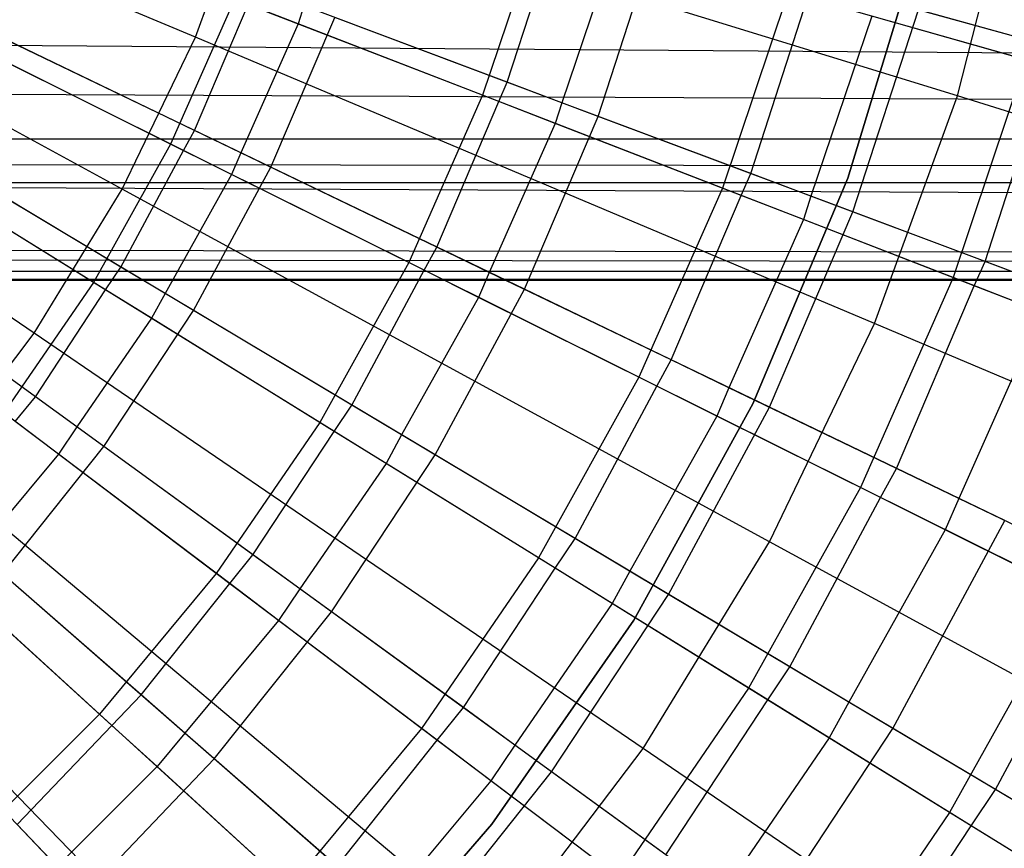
# Model space of a CAD drawing. Extents: x 0.1 to 25.1, y -5.4 to 12.3.
# Tile 70 of 107: x 13.508 to 14.136, y -0.358 to 0.17. Entities that reach past the tile are written whole.
import ezdxf

# ---------------------------------------------------------------- set-up
doc = ezdxf.new("R2010")
doc.units = 0
doc.header["$LTSCALE"] = 2.54
doc.layers.get('0').update_dxf_attribs({"color": 13, "linetype": 'CONTINUOUS'})

# ---------------------------------------------------------------- blocks, each defined once
blk = doc.blocks.new('GRUPUJ_1')
at = {"color": 0}
for p, q in [((13.49473, 5.57882, 18.72709), (13.05697, 5.76335, 18.79448)), ((13.49473, 5.57882, 18.72709), (13.05697, 5.76335, 18.79448)), ((13.44804, 5.48186, 18.72709), (13.03082, 5.70906, 18.79448)), ((13.44804, 5.48186, 18.72709), (13.03082, 5.70906, 18.79448)), ((13.98079, 5.54137, 18.62143), (14.01891, 5.69108, 18.62143)), ((13.98079, 5.54137, 18.62143), (14.01891, 5.69108, 18.62143)), ((13.49473, 5.57882, 18.72709), (13.53154, 5.67995, 18.72709)), ((13.49473, 5.57882, 18.72709), (13.53154, 5.67995, 18.72709)), ((13.98079, 5.54137, 18.62143), (13.53154, 5.67995, 18.72709)), ((13.98079, 5.54137, 18.62143), (13.53154, 5.67995, 18.72709)), ((13.39192, 5.39003, 18.72709), (12.99941, 5.65765, 18.79448)), ((13.39192, 5.39003, 18.72709), (12.99941, 5.65765, 18.79448)), ((13.715, 5.65244, 6.67025), (13.67792, 5.54181, 6.67025)), ((13.715, 5.65244, 6.67025), (13.67792, 5.54181, 6.67025)), ((13.69367, 5.55014, 6.6203), (13.72571, 5.64938, 6.62073)), ((13.69367, 5.55014, 6.6203), (13.72571, 5.64938, 6.62073)), ((13.7517, 5.52837, 6.53938), (13.78877, 5.64246, 6.53938)), ((13.7517, 5.52837, 6.53938), (13.78877, 5.64246, 6.53938)), ((13.76286, 5.63882, 6.63925), (13.72856, 5.53706, 6.63961)), ((13.76286, 5.63882, 6.63925), (13.72856, 5.53706, 6.63961)), ((13.95602, 5.63758, 6.825), (13.91095, 5.489, 6.825)), ((13.91095, 5.489, 7.325), (13.95602, 5.63758, 7.325)), ((13.95602, 5.63758, 6.825), (13.91095, 5.489, 6.825)), ((13.51963, 5.60313, 6.59311), (13.47883, 5.51073, 6.59311)), ((13.51963, 5.60313, 6.59311), (13.47883, 5.51073, 6.59311)), ((13.67792, 5.54181, 6.67025), (13.51963, 5.60313, 6.59311)), ((13.67792, 5.54181, 6.67025), (13.51963, 5.60313, 6.59311)), ((13.87282, 5.60753, 6.75816), (13.83092, 5.48253, 6.75816)), ((13.87282, 5.60753, 6.75816), (13.83092, 5.48253, 6.75816)), ((13.84899, 5.49185, 6.70828), (13.88518, 5.60401, 6.70871)), ((13.84899, 5.49185, 6.70828), (13.88518, 5.60401, 6.70871)), ((14.02454, 5.56437, 6.85643), (13.87282, 5.60753, 6.75816)), ((14.02454, 5.56437, 6.85643), (13.87282, 5.60753, 6.75816)), ((14.0428, 5.57235, 6.80664), (13.92858, 5.60388, 6.73308)), ((14.0428, 5.57235, 6.80664), (13.92858, 5.60388, 6.73308)), ((13.49417, 5.51937, 6.54313), (13.52836, 5.59974, 6.54352)), ((13.49417, 5.51937, 6.54313), (13.52836, 5.59974, 6.54352)), ((13.56029, 5.58738, 6.55722), (13.52836, 5.59974, 6.54352)), ((13.56029, 5.58738, 6.55722), (13.52836, 5.59974, 6.54352)), ((13.56397, 5.59883, 6.55756), (13.56029, 5.58738, 6.55722)), ((13.56397, 5.59883, 6.55756), (13.56029, 5.58738, 6.55722)), ((13.69367, 5.55014, 6.6203), (13.56397, 5.59883, 6.55756)), ((13.69367, 5.55014, 6.6203), (13.56397, 5.59883, 6.55756)), ((13.91408, 5.46742, 6.63295), (13.95596, 5.59632, 6.63295)), ((13.91408, 5.46742, 6.63295), (13.95596, 5.59632, 6.63295)), ((14.11662, 5.55198, 6.73753), (13.95596, 5.59632, 6.63295)), ((14.11662, 5.55198, 6.73753), (13.95596, 5.59632, 6.63295)), ((13.5428, 5.49595, 6.45726), (13.58362, 5.59145, 6.45726)), ((13.5428, 5.49595, 6.45726), (13.58362, 5.59145, 6.45726)), ((13.7517, 5.52837, 6.53938), (13.58362, 5.59145, 6.45726)), ((13.7517, 5.52837, 6.53938), (13.58362, 5.59145, 6.45726)), ((13.92611, 5.59237, 6.7327), (13.88737, 5.47746, 6.73305)), ((13.92611, 5.59237, 6.7327), (13.88737, 5.47746, 6.73305)), ((14.03861, 5.56035, 6.80707), (13.92611, 5.59237, 6.7327)), ((14.03861, 5.56035, 6.80707), (13.92611, 5.59237, 6.7327)), ((13.47883, 5.51073, 6.59311), (13.32241, 5.58862, 6.52714)), ((13.47883, 5.51073, 6.59311), (13.32241, 5.58862, 6.52714)), ((13.49417, 5.51937, 6.54313), (13.36055, 5.58372, 6.48733)), ((13.49417, 5.51937, 6.54313), (13.36055, 5.58372, 6.48733)), ((13.56029, 5.58738, 6.55722), (13.52381, 5.5051, 6.55754)), ((13.56029, 5.58738, 6.55722), (13.52381, 5.5051, 6.55754)), ((13.6882, 5.53782, 6.6207), (13.56029, 5.58738, 6.55722)), ((13.6882, 5.53782, 6.6207), (13.56029, 5.58738, 6.55722)), ((12.89195, 5.57742, 5.39194), (25, 5.48633, 5.26206)), ((12.89195, 5.57742, 5.39194), (25, 5.48633, 5.26206)), ((13.44804, 5.48186, 18.72709), (13.49473, 5.57882, 18.72709)), ((13.44804, 5.48186, 18.72709), (13.49473, 5.57882, 18.72709)), ((13.92795, 5.3962, 18.62143), (13.49473, 5.57882, 18.72709)), ((13.92795, 5.3962, 18.62143), (13.49473, 5.57882, 18.72709)), ((13.48713, 5.5066, 6.5435), (13.35556, 5.57212, 6.48702)), ((13.48713, 5.5066, 6.5435), (13.35556, 5.57212, 6.48702)), ((13.5428, 5.49595, 6.45726), (13.37625, 5.57616, 6.38702)), ((13.5428, 5.49595, 6.45726), (13.37625, 5.57616, 6.38702)), ((14.02454, 5.56437, 6.85643), (13.97801, 5.42555, 6.85643)), ((14.02454, 5.56437, 6.85643), (13.97801, 5.42555, 6.85643)), ((13.99842, 5.43577, 6.80664), (14.03861, 5.56035, 6.80707)), ((13.99842, 5.43577, 6.80664), (14.03861, 5.56035, 6.80707)), ((13.6882, 5.53782, 6.6207), (13.69367, 5.55014, 6.6203)), ((13.6882, 5.53782, 6.6207), (13.69367, 5.55014, 6.6203)), ((13.72856, 5.53706, 6.63961), (13.69367, 5.55014, 6.6203)), ((13.72856, 5.53706, 6.63961), (13.69367, 5.55014, 6.6203)), ((25, 5.48633, 5.26206), (12.85374, 5.54483, 5.35374)), ((25, 5.48633, 5.26206), (12.85374, 5.54483, 5.35374)), ((13.67792, 5.54181, 6.67025), (13.63079, 5.43507, 6.67025)), ((13.67792, 5.54181, 6.67025), (13.63079, 5.43507, 6.67025)), ((13.83092, 5.48253, 6.75816), (13.67792, 5.54181, 6.67025)), ((13.83092, 5.48253, 6.75816), (13.67792, 5.54181, 6.67025)), ((13.92795, 5.3962, 18.62143), (13.98079, 5.54137, 18.62143)), ((13.92795, 5.3962, 18.62143), (13.98079, 5.54137, 18.62143)), ((14.42232, 5.40518, 18.47771), (13.98079, 5.54137, 18.62143)), ((14.42232, 5.40518, 18.47771), (13.98079, 5.54137, 18.62143)), ((13.64871, 5.44495, 6.6203), (13.6882, 5.53782, 6.6207)), ((13.64871, 5.44495, 6.6203), (13.6882, 5.53782, 6.6207)), ((13.72432, 5.52383, 6.63925), (13.6882, 5.53782, 6.6207)), ((13.72432, 5.52383, 6.63925), (13.6882, 5.53782, 6.6207)), ((13.72856, 5.53706, 6.63961), (13.72432, 5.52383, 6.63925)), ((13.72856, 5.53706, 6.63961), (13.72432, 5.52383, 6.63925)), ((13.84899, 5.49185, 6.70828), (13.72856, 5.53706, 6.63961)), ((13.84899, 5.49185, 6.70828), (13.72856, 5.53706, 6.63961)), ((13.70455, 5.41806, 6.53938), (13.7517, 5.52837, 6.53938)), ((13.70455, 5.41806, 6.53938), (13.7517, 5.52837, 6.53938)), ((13.91408, 5.46742, 6.63295), (13.7517, 5.52837, 6.53938)), ((13.91408, 5.46742, 6.63295), (13.7517, 5.52837, 6.53938)), ((13.72432, 5.52383, 6.63925), (13.68218, 5.42883, 6.63958)), ((13.72432, 5.52383, 6.63925), (13.68218, 5.42883, 6.63958)), ((13.8428, 5.47793, 6.70868), (13.72432, 5.52383, 6.63925)), ((13.8428, 5.47793, 6.70868), (13.72432, 5.52383, 6.63925)), ((13.42969, 5.4225, 6.59311), (13.28112, 5.51449, 6.52714)), ((13.42969, 5.4225, 6.59311), (13.28112, 5.51449, 6.52714)), ((13.48713, 5.5066, 6.5435), (13.49417, 5.51937, 6.54313)), ((13.48713, 5.5066, 6.5435), (13.49417, 5.51937, 6.54313)), ((13.52381, 5.5051, 6.55754), (13.49417, 5.51937, 6.54313)), ((13.52381, 5.5051, 6.55754), (13.49417, 5.51937, 6.54313)), ((25, 5.5138, 4.69008), (0, 5.5138, 4.69008)), ((25, 5.5138, 4.69008), (0, 5.5138, 4.69008)), ((13.44725, 5.43218, 6.54313), (13.31988, 5.50829, 6.48731)), ((13.44725, 5.43218, 6.54313), (13.31988, 5.50829, 6.48731)), ((13.47883, 5.51073, 6.59311), (13.42969, 5.4225, 6.59311)), ((13.47883, 5.51073, 6.59311), (13.42969, 5.4225, 6.59311)), ((13.63079, 5.43507, 6.67025), (13.47883, 5.51073, 6.59311)), ((13.63079, 5.43507, 6.67025), (13.47883, 5.51073, 6.59311)), ((13.44725, 5.43218, 6.54313), (13.48713, 5.5066, 6.5435)), ((13.44725, 5.43218, 6.54313), (13.48713, 5.5066, 6.5435)), ((13.51787, 5.4913, 6.55722), (13.48713, 5.5066, 6.5435)), ((13.51787, 5.4913, 6.55722), (13.48713, 5.5066, 6.5435)), ((13.52381, 5.5051, 6.55754), (13.51787, 5.4913, 6.55722)), ((13.52381, 5.5051, 6.55754), (13.51787, 5.4913, 6.55722)), ((13.64871, 5.44495, 6.6203), (13.52381, 5.5051, 6.55754)), ((13.64871, 5.44495, 6.6203), (13.52381, 5.5051, 6.55754)), ((12.78406, 5.4982, 5.28406), (25, 5.48633, 5.26206)), ((12.78406, 5.4982, 5.28406), (25, 5.48633, 5.26206)), ((13.49359, 5.4045, 6.45726), (13.33489, 5.49931, 6.38702)), ((13.49359, 5.4045, 6.45726), (13.33489, 5.49931, 6.38702)), ((13.49359, 5.4045, 6.45726), (13.5428, 5.49595, 6.45726)), ((13.49359, 5.4045, 6.45726), (13.5428, 5.49595, 6.45726)), ((13.70455, 5.41806, 6.53938), (13.5428, 5.49595, 6.45726)), ((13.70455, 5.41806, 6.53938), (13.5428, 5.49595, 6.45726)), ((13.4375, 5.41766, 6.54349), (13.3126, 5.495, 6.48702)), ((13.4375, 5.41766, 6.54349), (13.3126, 5.495, 6.48702)), ((13.51787, 5.4913, 6.55722), (13.47542, 5.41536, 6.55753)), ((13.51787, 5.4913, 6.55722), (13.47542, 5.41536, 6.55753)), ((13.64057, 5.43019, 6.62068), (13.51787, 5.4913, 6.55722)), ((13.64057, 5.43019, 6.62068), (13.51787, 5.4913, 6.55722)), ((13.8428, 5.47793, 6.70868), (13.84899, 5.49185, 6.70828)), ((13.8428, 5.47793, 6.70868), (13.84899, 5.49185, 6.70828)), ((13.88737, 5.47746, 6.73305), (13.84899, 5.49185, 6.70828)), ((13.88737, 5.47746, 6.73305), (13.84899, 5.49185, 6.70828)), ((13.91095, 5.489, 6.825), (13.85029, 5.3449, 6.825)), ((13.85029, 5.3449, 7.325), (13.91095, 5.489, 7.325)), ((13.91095, 5.489, 6.825), (13.85029, 5.3449, 6.825)), ((13.91095, 5.489, 7.325), (13.91095, 5.489, 6.825)), ((13.91095, 5.489, 7.325), (13.91095, 5.489, 6.825)), ((12.7618, 5.48619, 5.26178), (25, 5.48633, 5.26206)), ((12.7618, 5.48619, 5.26178), (25, 5.48633, 5.26206)), ((12.7618, 5.48619, 5.26178), (25, 5.42382, 5.02799)), ((12.7618, 5.48619, 5.26178), (25, 5.42382, 5.02799)), ((13.83092, 5.48253, 6.75816), (13.77767, 5.36193, 6.75816)), ((13.83092, 5.48253, 6.75816), (13.77767, 5.36193, 6.75816)), ((13.97801, 5.42555, 6.85643), (13.83092, 5.48253, 6.75816)), ((13.97801, 5.42555, 6.85643), (13.83092, 5.48253, 6.75816)), ((13.39192, 5.39003, 18.72709), (13.44804, 5.48186, 18.72709)), ((13.39192, 5.39003, 18.72709), (13.44804, 5.48186, 18.72709)), ((13.86092, 5.25702, 18.62143), (13.44804, 5.48186, 18.72709)), ((13.86092, 5.25702, 18.62143), (13.44804, 5.48186, 18.72709)), ((13.79818, 5.37297, 6.70828), (13.8428, 5.47793, 6.70868)), ((13.79818, 5.37297, 6.70828), (13.8428, 5.47793, 6.70868)), ((13.88259, 5.46252, 6.7327), (13.8428, 5.47793, 6.70868)), ((13.88259, 5.46252, 6.7327), (13.8428, 5.47793, 6.70868)), ((13.88737, 5.47746, 6.73305), (13.88259, 5.46252, 6.7327)), ((13.88737, 5.47746, 6.73305), (13.88259, 5.46252, 6.7327)), ((13.99842, 5.43577, 6.80664), (13.88737, 5.47746, 6.73305)), ((13.99842, 5.43577, 6.80664), (13.88737, 5.47746, 6.73305)), ((13.86082, 5.3428, 6.63295), (13.91408, 5.46742, 6.63295)), ((13.86082, 5.3428, 6.63295), (13.91408, 5.46742, 6.63295)), ((14.07012, 5.40886, 6.73753), (13.91408, 5.46742, 6.63295)), ((14.07012, 5.40886, 6.73753), (13.91408, 5.46742, 6.63295)), ((13.88259, 5.46252, 6.7327), (13.835, 5.35524, 6.73302)), ((13.88259, 5.46252, 6.7327), (13.835, 5.35524, 6.73302)), ((13.99153, 5.4203, 6.80703), (13.88259, 5.46252, 6.7327)), ((13.99153, 5.4203, 6.80703), (13.88259, 5.46252, 6.7327)), ((13.64057, 5.43019, 6.62068), (13.64871, 5.44495, 6.6203)), ((13.64057, 5.43019, 6.62068), (13.64871, 5.44495, 6.6203)), ((13.68218, 5.42883, 6.63958), (13.64871, 5.44495, 6.6203)), ((13.68218, 5.42883, 6.63958), (13.64871, 5.44495, 6.6203)), ((12.65414, 5.44418, 5.15414), (25, 5.42382, 5.02799)), ((12.65414, 5.44418, 5.15414), (25, 5.42382, 5.02799)), ((25, 5.42382, 5.02799), (12.62706, 5.43735, 5.12707)), ((25, 5.42382, 5.02799), (12.62706, 5.43735, 5.12707)), ((13.3927, 5.34955, 6.54313), (13.27261, 5.4368, 6.4873)), ((13.3927, 5.34955, 6.54313), (13.27261, 5.4368, 6.4873)), ((13.63079, 5.43507, 6.67025), (13.57402, 5.33313, 6.67025)), ((13.63079, 5.43507, 6.67025), (13.57402, 5.33313, 6.67025)), ((13.77767, 5.36193, 6.75816), (13.63079, 5.43507, 6.67025)), ((13.77767, 5.36193, 6.75816), (13.63079, 5.43507, 6.67025)), ((13.99153, 5.4203, 6.80703), (13.99842, 5.43577, 6.80664)), ((13.99153, 5.4203, 6.80703), (13.99842, 5.43577, 6.80664)), ((14.03974, 5.42027, 6.83742), (13.99842, 5.43577, 6.80664)), ((14.03974, 5.42027, 6.83742), (13.99842, 5.43577, 6.80664)), ((25, 5.42949, 4.91473), (0, 5.42949, 4.91473)), ((25, 5.42949, 4.91473), (0, 5.42949, 4.91473)), ((12.5, 5.42314, 5), (25, 5.42949, 4.91473)), ((12.5, 5.42314, 5), (25, 5.42949, 4.91473)), ((25, 5.42949, 4.91473), (12.52837, 5.42384, 5.02838)), ((25, 5.42949, 4.91473), (12.52837, 5.42384, 5.02838)), ((13.43637, 5.31782, 6.45726), (13.28682, 5.42648, 6.38702)), ((13.43637, 5.31782, 6.45726), (13.28682, 5.42648, 6.38702)), ((13.4375, 5.41766, 6.54349), (13.44725, 5.43218, 6.54313)), ((13.4375, 5.41766, 6.54349), (13.44725, 5.43218, 6.54313)), ((13.47542, 5.41536, 6.55753), (13.44725, 5.43218, 6.54313)), ((13.47542, 5.41536, 6.55753), (13.44725, 5.43218, 6.54313)), ((13.5945, 5.3442, 6.6203), (13.64057, 5.43019, 6.62068)), ((13.5945, 5.3442, 6.6203), (13.64057, 5.43019, 6.62068)), ((13.67533, 5.41289, 6.63925), (13.64057, 5.43019, 6.62068)), ((13.67533, 5.41289, 6.63925), (13.64057, 5.43019, 6.62068)), ((13.68218, 5.42883, 6.63958), (13.67533, 5.41289, 6.63925)), ((13.68218, 5.42883, 6.63958), (13.67533, 5.41289, 6.63925)), ((13.79818, 5.37297, 6.70828), (13.68218, 5.42883, 6.63958)), ((13.79818, 5.37297, 6.70828), (13.68218, 5.42883, 6.63958)), ((25, 5.42382, 5.02799), (12.52837, 5.42384, 5.02838)), ((25, 5.42382, 5.02799), (12.52837, 5.42384, 5.02838)), ((13.42969, 5.4225, 6.59311), (13.37261, 5.33917, 6.59311)), ((13.42969, 5.4225, 6.59311), (13.37261, 5.33917, 6.59311)), ((13.57402, 5.33313, 6.67025), (13.42969, 5.4225, 6.59311)), ((13.57402, 5.33313, 6.67025), (13.42969, 5.4225, 6.59311)), ((13.97801, 5.42555, 6.85643), (13.91887, 5.29162, 6.85643)), ((13.97801, 5.42555, 6.85643), (13.91887, 5.29162, 6.85643)), ((13.94198, 5.30372, 6.80664), (13.99153, 5.4203, 6.80703)), ((13.94198, 5.30372, 6.80664), (13.99153, 5.4203, 6.80703)), ((14.11859, 5.37109, 6.96458), (13.97801, 5.42555, 6.85643)), ((14.11859, 5.37109, 6.96458), (13.97801, 5.42555, 6.85643)), ((14.03443, 5.40369, 6.83708), (13.99153, 5.4203, 6.80703)), ((14.03443, 5.40369, 6.83708), (13.99153, 5.4203, 6.80703)), ((13.3927, 5.34955, 6.54313), (13.4375, 5.41766, 6.54349)), ((13.3927, 5.34955, 6.54313), (13.4375, 5.41766, 6.54349)), ((13.46676, 5.39954, 6.55722), (13.4375, 5.41766, 6.54349)), ((13.46676, 5.39954, 6.55722), (13.4375, 5.41766, 6.54349)), ((13.47542, 5.41536, 6.55753), (13.46676, 5.39954, 6.55722)), ((13.47542, 5.41536, 6.55753), (13.46676, 5.39954, 6.55722)), ((13.5945, 5.3442, 6.6203), (13.47542, 5.41536, 6.55753)), ((13.5945, 5.3442, 6.6203), (13.47542, 5.41536, 6.55753)), ((13.6477, 5.31242, 6.53938), (13.70455, 5.41806, 6.53938)), ((13.6477, 5.31242, 6.53938), (13.70455, 5.41806, 6.53938)), ((13.86082, 5.3428, 6.63295), (13.70455, 5.41806, 6.53938)), ((13.86082, 5.3428, 6.63295), (13.70455, 5.41806, 6.53938)), ((13.67533, 5.41289, 6.63925), (13.62631, 5.3252, 6.63956)), ((13.67533, 5.41289, 6.63925), (13.62631, 5.3252, 6.63956)), ((13.78897, 5.3563, 6.70865), (13.67533, 5.41289, 6.63925)), ((13.78897, 5.3563, 6.70865), (13.67533, 5.41289, 6.63925)), ((13.43637, 5.31782, 6.45726), (13.49359, 5.4045, 6.45726)), ((13.43637, 5.31782, 6.45726), (13.49359, 5.4045, 6.45726)), ((13.6477, 5.31242, 6.53938), (13.49359, 5.4045, 6.45726)), ((13.6477, 5.31242, 6.53938), (13.49359, 5.4045, 6.45726)), ((14.03443, 5.40369, 6.83708), (13.98163, 5.28463, 6.83739)), ((14.03443, 5.40369, 6.83708), (13.98163, 5.28463, 6.83739)), ((13.46676, 5.39954, 6.55722), (13.41918, 5.33031, 6.55751)), ((13.46676, 5.39954, 6.55722), (13.41918, 5.33031, 6.55751)), ((13.58322, 5.32743, 6.62066), (13.46676, 5.39954, 6.55722)), ((13.58322, 5.32743, 6.62066), (13.46676, 5.39954, 6.55722)), ((13.86092, 5.25702, 18.62143), (13.92795, 5.3962, 18.62143)), ((13.86092, 5.25702, 18.62143), (13.92795, 5.3962, 18.62143)), ((14.35373, 5.21672, 18.47771), (13.92795, 5.3962, 18.62143)), ((14.35373, 5.21672, 18.47771), (13.92795, 5.3962, 18.62143)), ((13.32694, 5.30425, 18.72709), (13.39192, 5.39003, 18.72709)), ((13.32694, 5.30425, 18.72709), (13.39192, 5.39003, 18.72709)), ((13.78037, 5.12519, 18.62143), (13.39192, 5.39003, 18.72709)), ((13.78037, 5.12519, 18.62143), (13.39192, 5.39003, 18.72709)), ((13.78897, 5.3563, 6.70865), (13.79818, 5.37297, 6.70828)), ((13.78897, 5.3563, 6.70865), (13.79818, 5.37297, 6.70828)), ((13.835, 5.35524, 6.73302), (13.79818, 5.37297, 6.70828)), ((13.835, 5.35524, 6.73302), (13.79818, 5.37297, 6.70828)), ((13.77767, 5.36193, 6.75816), (13.71352, 5.24676, 6.75816)), ((13.77767, 5.36193, 6.75816), (13.71352, 5.24676, 6.75816)), ((13.91887, 5.29162, 6.85643), (13.77767, 5.36193, 6.75816)), ((13.91887, 5.29162, 6.85643), (13.77767, 5.36193, 6.75816)), ((13.73691, 5.25912, 6.70828), (13.78897, 5.3563, 6.70865)), ((13.73691, 5.25912, 6.70828), (13.78897, 5.3563, 6.70865)), ((13.82727, 5.33723, 6.7327), (13.78897, 5.3563, 6.70865)), ((13.82727, 5.33723, 6.7327), (13.78897, 5.3563, 6.70865)), ((13.835, 5.35524, 6.73302), (13.82727, 5.33723, 6.7327)), ((13.835, 5.35524, 6.73302), (13.82727, 5.33723, 6.7327)), ((13.94198, 5.30372, 6.80664), (13.835, 5.35524, 6.73302)), ((13.94198, 5.30372, 6.80664), (13.835, 5.35524, 6.73302)), ((13.37988, 5.33368, 6.54347), (13.3927, 5.34955, 6.54313)), ((13.37988, 5.33368, 6.54347), (13.3927, 5.34955, 6.54313)), ((13.41918, 5.33031, 6.55751), (13.3927, 5.34955, 6.54313)), ((13.41918, 5.33031, 6.55751), (13.3927, 5.34955, 6.54313)), ((13.85029, 5.3449, 6.825), (13.77438, 5.20697, 6.825)), ((13.77438, 5.20697, 7.325), (13.85029, 5.3449, 7.325)), ((13.85029, 5.3449, 6.825), (13.77438, 5.20697, 6.825)), ((13.85029, 5.3449, 7.325), (13.85029, 5.3449, 6.825)), ((13.85029, 5.3449, 7.325), (13.85029, 5.3449, 6.825)), ((13.50808, 5.23687, 6.67025), (13.37261, 5.33917, 6.59311)), ((13.50808, 5.23687, 6.67025), (13.37261, 5.33917, 6.59311)), ((13.58322, 5.32743, 6.62066), (13.5945, 5.3442, 6.6203)), ((13.58322, 5.32743, 6.62066), (13.5945, 5.3442, 6.6203)), ((13.62631, 5.3252, 6.63956), (13.5945, 5.3442, 6.6203)), ((13.62631, 5.3252, 6.63956), (13.5945, 5.3442, 6.6203)), ((13.7966, 5.22346, 6.63295), (13.86082, 5.3428, 6.63295)), ((13.7966, 5.22346, 6.63295), (13.86082, 5.3428, 6.63295)), ((14.01097, 5.27049, 6.73753), (13.86082, 5.3428, 6.63295)), ((14.01097, 5.27049, 6.73753), (13.86082, 5.3428, 6.63295)), ((13.40741, 5.31289, 6.55722), (13.37988, 5.33368, 6.54347)), ((13.40741, 5.31289, 6.55722), (13.37988, 5.33368, 6.54347)), ((13.57402, 5.33313, 6.67025), (13.50808, 5.23687, 6.67025)), ((13.57402, 5.33313, 6.67025), (13.50808, 5.23687, 6.67025)), ((13.71352, 5.24676, 6.75816), (13.57402, 5.33313, 6.67025)), ((13.71352, 5.24676, 6.75816), (13.57402, 5.33313, 6.67025)), ((13.82727, 5.33723, 6.7327), (13.77191, 5.23821, 6.73299)), ((13.82727, 5.33723, 6.7327), (13.77191, 5.23821, 6.73299)), ((13.93175, 5.2852, 6.807), (13.82727, 5.33723, 6.7327)), ((13.93175, 5.2852, 6.807), (13.82727, 5.33723, 6.7327)), ((13.41918, 5.33031, 6.55751), (13.40741, 5.31289, 6.55722)), ((13.41918, 5.33031, 6.55751), (13.40741, 5.31289, 6.55722)), ((13.53147, 5.24873, 6.6203), (13.41918, 5.33031, 6.55751)), ((13.53147, 5.24873, 6.6203), (13.41918, 5.33031, 6.55751)), ((13.53147, 5.24873, 6.6203), (13.58322, 5.32743, 6.62066)), ((13.53147, 5.24873, 6.6203), (13.58322, 5.32743, 6.62066)), ((13.61632, 5.30694, 6.63925), (13.58322, 5.32743, 6.62066)), ((13.61632, 5.30694, 6.63925), (13.58322, 5.32743, 6.62066)), ((13.62631, 5.3252, 6.63956), (13.61632, 5.30694, 6.63925)), ((13.62631, 5.3252, 6.63956), (13.61632, 5.30694, 6.63925)), ((13.73691, 5.25912, 6.70828), (13.62631, 5.3252, 6.63956)), ((13.73691, 5.25912, 6.70828), (13.62631, 5.3252, 6.63956)), ((13.37162, 5.23663, 6.45726), (13.43637, 5.31782, 6.45726)), ((13.37162, 5.23663, 6.45726), (13.43637, 5.31782, 6.45726)), ((13.58161, 5.2123, 6.53938), (13.43637, 5.31782, 6.45726)), ((13.58161, 5.2123, 6.53938), (13.43637, 5.31782, 6.45726)), ((13.40741, 5.31289, 6.55722), (13.35557, 5.25065, 6.55749)), ((13.40741, 5.31289, 6.55722), (13.35557, 5.25065, 6.55749)), ((13.51665, 5.23039, 6.62064), (13.40741, 5.31289, 6.55722)), ((13.51665, 5.23039, 6.62064), (13.40741, 5.31289, 6.55722)), ((13.61632, 5.30694, 6.63925), (13.56138, 5.227, 6.63954)), ((13.61632, 5.30694, 6.63925), (13.56138, 5.227, 6.63954)), ((13.58161, 5.2123, 6.53938), (13.6477, 5.31242, 6.53938)), ((13.58161, 5.2123, 6.53938), (13.6477, 5.31242, 6.53938)), ((13.72417, 5.24016, 6.70863), (13.61632, 5.30694, 6.63925)), ((13.72417, 5.24016, 6.70863), (13.61632, 5.30694, 6.63925)), ((13.7966, 5.22346, 6.63295), (13.6477, 5.31242, 6.53938)), ((13.7966, 5.22346, 6.63295), (13.6477, 5.31242, 6.53938)), ((13.68709, 5.00205, 18.62143), (13.32694, 5.30425, 18.72709)), ((13.68709, 5.00205, 18.62143), (13.32694, 5.30425, 18.72709)), ((13.93175, 5.2852, 6.807), (13.94198, 5.30372, 6.80664)), ((13.93175, 5.2852, 6.807), (13.94198, 5.30372, 6.80664)), ((13.98163, 5.28463, 6.83739), (13.94198, 5.30372, 6.80664)), ((13.98163, 5.28463, 6.83739), (13.94198, 5.30372, 6.80664)), ((13.91887, 5.29162, 6.85643), (13.84763, 5.16372, 6.85643)), ((13.91887, 5.29162, 6.85643), (13.84763, 5.16372, 6.85643)), ((14.05383, 5.22442, 6.96458), (13.91887, 5.29162, 6.85643)), ((14.05383, 5.22442, 6.96458), (13.91887, 5.29162, 6.85643)), ((13.87392, 5.17726, 6.80664), (13.93175, 5.2852, 6.807)), ((13.87392, 5.17726, 6.80664), (13.93175, 5.2852, 6.807)), ((13.97304, 5.26465, 6.83708), (13.93175, 5.2852, 6.807)), ((13.97304, 5.26465, 6.83708), (13.93175, 5.2852, 6.807)), ((13.98163, 5.28463, 6.83739), (13.97304, 5.26465, 6.83708)), ((13.98163, 5.28463, 6.83739), (13.97304, 5.26465, 6.83708)), ((14.07953, 5.23747, 6.91492), (13.98163, 5.28463, 6.83739)), ((14.07953, 5.23747, 6.91492), (13.98163, 5.28463, 6.83739)), ((13.93967, 5.13798, 6.73753), (14.01097, 5.27049, 6.73753)), ((13.93967, 5.13798, 6.73753), (14.01097, 5.27049, 6.73753)), ((13.97304, 5.26465, 6.83708), (13.9116, 5.15475, 6.83735)), ((13.97304, 5.26465, 6.83708), (13.9116, 5.15475, 6.83735)), ((14.06833, 5.21719, 6.91526), (13.97304, 5.26465, 6.83708)), ((14.06833, 5.21719, 6.91526), (13.97304, 5.26465, 6.83708)), ((13.43354, 5.14711, 6.67025), (13.30808, 5.26147, 6.59311)), ((13.43354, 5.14711, 6.67025), (13.30808, 5.26147, 6.59311)), ((13.72417, 5.24016, 6.70863), (13.73691, 5.25912, 6.70828)), ((13.72417, 5.24016, 6.70863), (13.73691, 5.25912, 6.70828)), ((13.77191, 5.23821, 6.73299), (13.73691, 5.25912, 6.70828)), ((13.77191, 5.23821, 6.73299), (13.73691, 5.25912, 6.70828)), ((13.78037, 5.12519, 18.62143), (13.86092, 5.25702, 18.62143)), ((13.78037, 5.12519, 18.62143), (13.86092, 5.25702, 18.62143)), ((14.26672, 5.03603, 18.47771), (13.86092, 5.25702, 18.62143)), ((14.26672, 5.03603, 18.47771), (13.86092, 5.25702, 18.62143)), ((13.46014, 5.15928, 6.6203), (13.35557, 5.25065, 6.55749)), ((13.46014, 5.15928, 6.6203), (13.35557, 5.25065, 6.55749)), ((13.51665, 5.23039, 6.62064), (13.53147, 5.24873, 6.6203)), ((13.51665, 5.23039, 6.62064), (13.53147, 5.24873, 6.6203)), ((13.56138, 5.227, 6.63954), (13.53147, 5.24873, 6.6203)), ((13.56138, 5.227, 6.63954), (13.53147, 5.24873, 6.6203)), ((13.71352, 5.24676, 6.75816), (13.63902, 5.13799, 6.75816)), ((13.71352, 5.24676, 6.75816), (13.63902, 5.13799, 6.75816)), ((13.84763, 5.16372, 6.85643), (13.71352, 5.24676, 6.75816)), ((13.84763, 5.16372, 6.85643), (13.71352, 5.24676, 6.75816)), ((13.66569, 5.15121, 6.70828), (13.72417, 5.24016, 6.70863)), ((13.66569, 5.15121, 6.70828), (13.72417, 5.24016, 6.70863)), ((13.76063, 5.21759, 6.7327), (13.72417, 5.24016, 6.70863)), ((13.76063, 5.21759, 6.7327), (13.72417, 5.24016, 6.70863)), ((13.77191, 5.23821, 6.73299), (13.76063, 5.21759, 6.7327)), ((13.77191, 5.23821, 6.73299), (13.76063, 5.21759, 6.7327)), ((13.87392, 5.17726, 6.80664), (13.77191, 5.23821, 6.73299)), ((13.87392, 5.17726, 6.80664), (13.77191, 5.23821, 6.73299)), ((13.44142, 5.13992, 6.62063), (13.34031, 5.23209, 6.55722)), ((13.44142, 5.13992, 6.62063), (13.34031, 5.23209, 6.55722)), ((13.50682, 5.11851, 6.53938), (13.37162, 5.23663, 6.45726)), ((13.50682, 5.11851, 6.53938), (13.37162, 5.23663, 6.45726)), ((13.50808, 5.23687, 6.67025), (13.43354, 5.14711, 6.67025)), ((13.50808, 5.23687, 6.67025), (13.43354, 5.14711, 6.67025)), ((13.63902, 5.13799, 6.75816), (13.50808, 5.23687, 6.67025)), ((13.63902, 5.13799, 6.75816), (13.50808, 5.23687, 6.67025)), ((13.58201, 4.8888, 18.62143), (13.25375, 5.22536, 18.72709)), ((13.58201, 4.8888, 18.62143), (13.25375, 5.22536, 18.72709)), ((13.46014, 5.15928, 6.6203), (13.51665, 5.23039, 6.62064)), ((13.46014, 5.15928, 6.6203), (13.51665, 5.23039, 6.62064)), ((13.54778, 5.20689, 6.63925), (13.51665, 5.23039, 6.62064)), ((13.54778, 5.20689, 6.63925), (13.51665, 5.23039, 6.62064)), ((13.56138, 5.227, 6.63954), (13.54778, 5.20689, 6.63925)), ((13.56138, 5.227, 6.63954), (13.54778, 5.20689, 6.63925)), ((13.66569, 5.15121, 6.70828), (13.56138, 5.227, 6.63954)), ((13.66569, 5.15121, 6.70828), (13.56138, 5.227, 6.63954)), ((13.72193, 5.11035, 6.63295), (13.7966, 5.22346, 6.63295)), ((13.72193, 5.11035, 6.63295), (13.7966, 5.22346, 6.63295)), ((13.93967, 5.13798, 6.73753), (13.7966, 5.22346, 6.63295)), ((13.93967, 5.13798, 6.73753), (13.7966, 5.22346, 6.63295)), ((14.05383, 5.22442, 6.96458), (13.97581, 5.08435, 6.96458)), ((14.05383, 5.22442, 6.96458), (13.97581, 5.08435, 6.96458)), ((13.76063, 5.21759, 6.7327), (13.69859, 5.12731, 6.73297)), ((13.76063, 5.21759, 6.7327), (13.69859, 5.12731, 6.73297)), ((13.85976, 5.1562, 6.80697), (13.76063, 5.21759, 6.7327)), ((13.85976, 5.1562, 6.80697), (13.76063, 5.21759, 6.7327)), ((14.00499, 5.09895, 6.91492), (14.06833, 5.21719, 6.91526)), ((14.00499, 5.09895, 6.91492), (14.06833, 5.21719, 6.91526)), ((13.54778, 5.20689, 6.63925), (13.48792, 5.13502, 6.63952)), ((13.54778, 5.20689, 6.63925), (13.48792, 5.13502, 6.63952)), ((13.50682, 5.11851, 6.53938), (13.58161, 5.2123, 6.53938)), ((13.50682, 5.11851, 6.53938), (13.58161, 5.2123, 6.53938)), ((13.64893, 5.1305, 6.70861), (13.54778, 5.20689, 6.63925)), ((13.64893, 5.1305, 6.70861), (13.54778, 5.20689, 6.63925)), ((13.72193, 5.11035, 6.63295), (13.58161, 5.2123, 6.53938)), ((13.72193, 5.11035, 6.63295), (13.58161, 5.2123, 6.53938)), ((13.77438, 5.20697, 6.825), (13.68376, 5.07689, 6.825)), ((13.68376, 5.07689, 7.325), (13.77438, 5.20697, 7.325)), ((13.77438, 5.20697, 6.825), (13.68376, 5.07689, 6.825)), ((13.77438, 5.20697, 7.325), (13.77438, 5.20697, 6.825)), ((13.77438, 5.20697, 7.325), (13.77438, 5.20697, 6.825)), ((13.85976, 5.1562, 6.80697), (13.87392, 5.17726, 6.80664)), ((13.85976, 5.1562, 6.80697), (13.87392, 5.17726, 6.80664)), ((13.9116, 5.15475, 6.83735), (13.87392, 5.17726, 6.80664)), ((13.9116, 5.15475, 6.83735), (13.87392, 5.17726, 6.80664)), ((13.84763, 5.16372, 6.85643), (13.76489, 5.04293, 6.85643)), ((13.84763, 5.16372, 6.85643), (13.76489, 5.04293, 6.85643)), ((13.97581, 5.08435, 6.96458), (13.84763, 5.16372, 6.85643)), ((13.97581, 5.08435, 6.96458), (13.84763, 5.16372, 6.85643)), ((13.42391, 5.0318, 6.53938), (13.29985, 5.16156, 6.45726)), ((13.42391, 5.0318, 6.53938), (13.29985, 5.16156, 6.45726)), ((13.44142, 5.13992, 6.62063), (13.46014, 5.15928, 6.6203)), ((13.44142, 5.13992, 6.62063), (13.46014, 5.15928, 6.6203)), ((13.48792, 5.13502, 6.63952), (13.46014, 5.15928, 6.6203)), ((13.48792, 5.13502, 6.63952), (13.46014, 5.15928, 6.6203)), ((13.79481, 5.0574, 6.80664), (13.85976, 5.1562, 6.80697)), ((13.79481, 5.0574, 6.80664), (13.85976, 5.1562, 6.80697)), ((13.89908, 5.13186, 6.83708), (13.85976, 5.1562, 6.80697)), ((13.89908, 5.13186, 6.83708), (13.85976, 5.1562, 6.80697)), ((13.64893, 5.1305, 6.70861), (13.66569, 5.15121, 6.70828)), ((13.64893, 5.1305, 6.70861), (13.66569, 5.15121, 6.70828)), ((13.69859, 5.12731, 6.73297), (13.66569, 5.15121, 6.70828)), ((13.69859, 5.12731, 6.73297), (13.66569, 5.15121, 6.70828)), ((13.9116, 5.15475, 6.83735), (13.89908, 5.13186, 6.83708)), ((13.9116, 5.15475, 6.83735), (13.89908, 5.13186, 6.83708)), ((14.00499, 5.09895, 6.91492), (13.9116, 5.15475, 6.83735)), ((14.00499, 5.09895, 6.91492), (13.9116, 5.15475, 6.83735)), ((13.43354, 5.14711, 6.67025), (13.35103, 5.0646, 6.67025)), ((13.43354, 5.14711, 6.67025), (13.35103, 5.0646, 6.67025)), ((13.55479, 5.03657, 6.75816), (13.43354, 5.14711, 6.67025)), ((13.55479, 5.03657, 6.75816), (13.43354, 5.14711, 6.67025)), ((13.38108, 5.07659, 6.6203), (13.44142, 5.13992, 6.62063)), ((13.38108, 5.07659, 6.6203), (13.44142, 5.13992, 6.62063)), ((13.47031, 5.11359, 6.63925), (13.44142, 5.13992, 6.62063)), ((13.47031, 5.11359, 6.63925), (13.44142, 5.13992, 6.62063)), ((13.63902, 5.13799, 6.75816), (13.55479, 5.03657, 6.75816)), ((13.63902, 5.13799, 6.75816), (13.55479, 5.03657, 6.75816)), ((13.76489, 5.04293, 6.85643), (13.63902, 5.13799, 6.75816)), ((13.76489, 5.04293, 6.85643), (13.63902, 5.13799, 6.75816)), ((13.85677, 5.01239, 6.73753), (13.93967, 5.13798, 6.73753)), ((13.85677, 5.01239, 6.73753), (13.93967, 5.13798, 6.73753)), ((14.07632, 5.05633, 6.85262), (13.93967, 5.13798, 6.73753)), ((14.07632, 5.05633, 6.85262), (13.93967, 5.13798, 6.73753)), ((13.48792, 5.13502, 6.63952), (13.47031, 5.11359, 6.63925)), ((13.48792, 5.13502, 6.63952), (13.47031, 5.11359, 6.63925)), ((13.58508, 5.05013, 6.70828), (13.48792, 5.13502, 6.63952)), ((13.58508, 5.05013, 6.70828), (13.48792, 5.13502, 6.63952)), ((13.89908, 5.13186, 6.83708), (13.83023, 5.03167, 6.83732)), ((13.89908, 5.13186, 6.83708), (13.83023, 5.03167, 6.83732)), ((13.98949, 5.07588, 6.91523), (13.89908, 5.13186, 6.83708)), ((13.98949, 5.07588, 6.91523), (13.89908, 5.13186, 6.83708)), ((13.58508, 5.05013, 6.70828), (13.64893, 5.1305, 6.70861)), ((13.58508, 5.05013, 6.70828), (13.64893, 5.1305, 6.70861)), ((13.68323, 5.1046, 6.7327), (13.64893, 5.1305, 6.70861)), ((13.68323, 5.1046, 6.7327), (13.64893, 5.1305, 6.70861)), ((13.69859, 5.12731, 6.73297), (13.68323, 5.1046, 6.7327)), ((13.69859, 5.12731, 6.73297), (13.68323, 5.1046, 6.7327)), ((13.68709, 5.00205, 18.62143), (13.78037, 5.12519, 18.62143)), ((13.68709, 5.00205, 18.62143), (13.78037, 5.12519, 18.62143)), ((13.79481, 5.0574, 6.80664), (13.69859, 5.12731, 6.73297)), ((13.79481, 5.0574, 6.80664), (13.69859, 5.12731, 6.73297)), ((14.16214, 4.86491, 18.47771), (13.78037, 5.12519, 18.62143)), ((14.16214, 4.86491, 18.47771), (13.78037, 5.12519, 18.62143)), ((13.42391, 5.0318, 6.53938), (13.50682, 5.11851, 6.53938)), ((13.42391, 5.0318, 6.53938), (13.50682, 5.11851, 6.53938)), ((13.63744, 5.00439, 6.63295), (13.50682, 5.11851, 6.53938)), ((13.63744, 5.00439, 6.63295), (13.50682, 5.11851, 6.53938)), ((13.47031, 5.11359, 6.63925), (13.40652, 5.04999, 6.6395)), ((13.47031, 5.11359, 6.63925), (13.40652, 5.04999, 6.6395)), ((13.56391, 5.02825, 6.70859), (13.47031, 5.11359, 6.63925)), ((13.56391, 5.02825, 6.70859), (13.47031, 5.11359, 6.63925)), ((13.63744, 5.00439, 6.63295), (13.72193, 5.11035, 6.63295)), ((13.63744, 5.00439, 6.63295), (13.72193, 5.11035, 6.63295)), ((13.85677, 5.01239, 6.73753), (13.72193, 5.11035, 6.63295)), ((13.85677, 5.01239, 6.73753), (13.72193, 5.11035, 6.63295)), ((13.68323, 5.1046, 6.7327), (13.61564, 5.02344, 6.73295)), ((13.68323, 5.1046, 6.7327), (13.61564, 5.02344, 6.73295)), ((13.7762, 5.03439, 6.80694), (13.68323, 5.1046, 6.7327)), ((13.7762, 5.03439, 6.80694), (13.68323, 5.1046, 6.7327)), ((13.98949, 5.07588, 6.91523), (14.00499, 5.09895, 6.91492)), ((13.98949, 5.07588, 6.91523), (14.00499, 5.09895, 6.91492)), ((14.0448, 5.07517, 6.95213), (14.00499, 5.09895, 6.91492)), ((14.0448, 5.07517, 6.95213), (14.00499, 5.09895, 6.91492)), ((13.97581, 5.08435, 6.96458), (13.8852, 4.95208, 6.96458)), ((13.97581, 5.08435, 6.96458), (13.8852, 4.95208, 6.96458)), ((14.09754, 5.00898, 7.08212), (13.97581, 5.08435, 6.96458)), ((14.09754, 5.00898, 7.08212), (13.97581, 5.08435, 6.96458)), ((13.40652, 5.04999, 6.6395), (13.38108, 5.07659, 6.6203)), ((13.40652, 5.04999, 6.6395), (13.38108, 5.07659, 6.6203)), ((13.68376, 5.07689, 6.825), (13.57925, 4.95639, 6.825)), ((13.57925, 4.95639, 7.325), (13.68376, 5.07689, 7.325)), ((13.68376, 5.07689, 6.825), (13.57925, 4.95639, 6.825)), ((13.68376, 5.07689, 7.325), (13.68376, 5.07689, 6.825)), ((13.68376, 5.07689, 7.325), (13.68376, 5.07689, 6.825)), ((13.91833, 4.96766, 6.91492), (13.98949, 5.07588, 6.91523)), ((13.91833, 4.96766, 6.91492), (13.98949, 5.07588, 6.91523)), ((14.03108, 5.05013, 6.95188), (13.98949, 5.07588, 6.91523)), ((14.03108, 5.05013, 6.95188), (13.98949, 5.07588, 6.91523))]:
    blk.add_line(p, q, dxfattribs=at)

msp = doc.modelspace()

# ---------------------------------------------------------------- block references
at = {"color": 0}
msp.add_blockref('GRUPUJ_1', (0.125, -5.41988, 0.188), dxfattribs=at)

doc.saveas('drawing.dxf')
